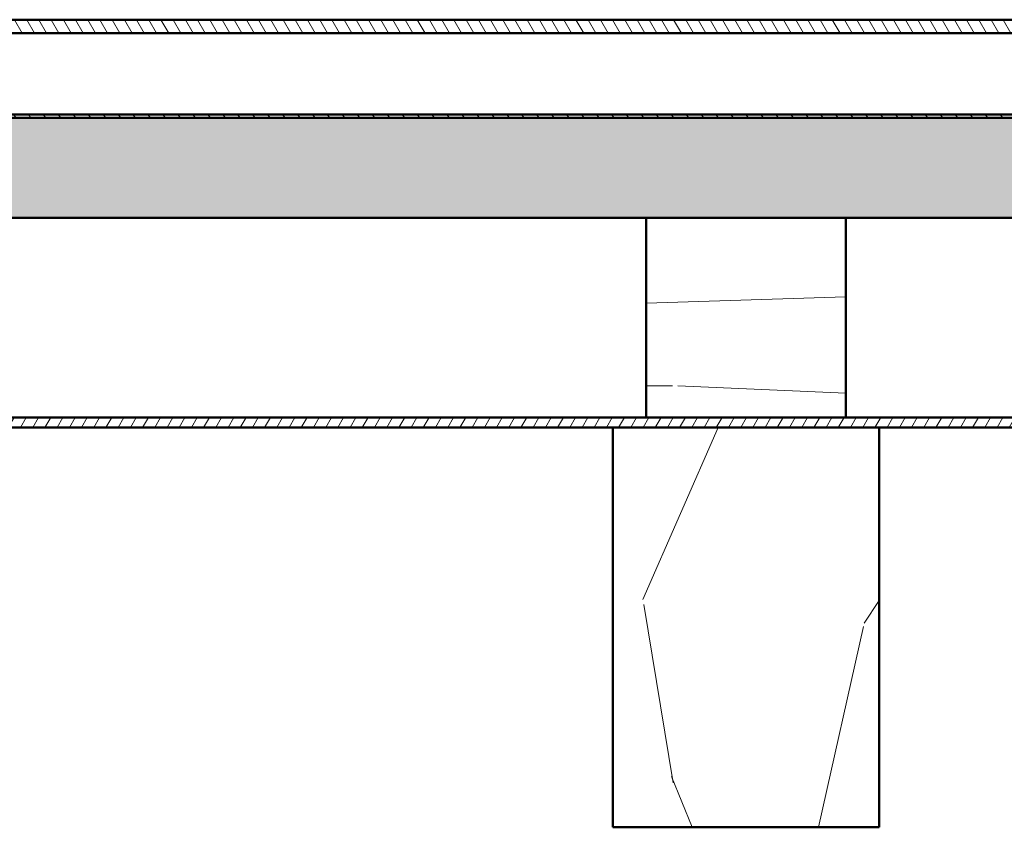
# Model space of a CAD drawing. Header units: millimetres. Extents: x 200 to 13555, y -185 to 8310.
# Tile 22 of 94: x 3364 to 3660, y 7434 to 7676. Entities that reach past the tile are written whole.
import ezdxf

# ---------------------------------------------------------------- set-up
doc = ezdxf.new("R2010")
doc.units = ezdxf.units.MM
doc.header["$LTSCALE"] = 10
doc.layers.add('Schraffur', color=7, linetype='Continuous', lineweight=18)
doc.layers.add('Sichtbare Kanten(DIN)', color=7, linetype='Continuous', lineweight=50)

msp = doc.modelspace()

# ---------------------------------------------------------------- hatches: boundary and pattern name
at = {"layer": 'Schraffur'}
h = msp.add_hatch(dxfattribs=at)
h.set_pattern_fill('ANSI31', color=256, scale=25.4, angle=75.00017538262, style=0)
h.set_pattern_definition([(120.00017538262, (0, 0), (-2.749625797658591, -1.587508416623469), [])])
h.paths.add_polyline_path([(3927.03612493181, 7672.443613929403), (3927.03612493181, 7676.444162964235), (2157.036124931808, 7676.444162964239), (2157.036124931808, 7672.443613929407)])
h = msp.add_hatch(dxfattribs=at)
h.set_pattern_fill('ANSI31', color=256, scale=25.4, angle=90.00021045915, style=0)
h.set_pattern_definition([(135.00021045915, (0, 0), (-2.245055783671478, -2.245072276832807), [])])
h.paths.add_polyline_path([(7719.036124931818, 7646.949454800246), (7719.036124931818, 7647.949454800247), (7688.327765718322, 7647.949454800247), (7687.560581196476, 7647.949454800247), (7619.211668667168, 7647.949454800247), (7618.444484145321, 7647.949454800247), (7617.977765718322, 7647.949454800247), (7617.210581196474, 7647.949454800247), (7568.861668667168, 7647.949454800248), (7568.094484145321, 7647.949454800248), (2119.977765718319, 7647.949454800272), (2119.210581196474, 7647.949454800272), (2070.861668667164, 7647.949454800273), (2070.09448414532, 7647.949454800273), (2069.627765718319, 7647.949454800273), (2068.860581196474, 7647.949454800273), (2000.511668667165, 7647.949454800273), (1999.744484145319, 7647.949454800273), (1969.036124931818, 7647.949454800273), (1969.036124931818, 7646.949454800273)])
h = msp.add_hatch(dxfattribs=at)
h.set_pattern_fill('WOOD', color=256, scale=382.3228370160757, angle=45, style=0, pattern_type=2)
h.set_pattern_definition([(40.23599999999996, (-45.95832201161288, 45.95832201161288), (-3244.119386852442, -2703.398502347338), [46.03778674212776, -4557.747004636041]), (56.3099, (-10.81372282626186, 75.69605978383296), (811.0302675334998, 1351.715234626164), [58.48430670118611, -1890.987868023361]), (90, (21.6274456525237, 124.3578125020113), (-270.3431543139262, 270.3431543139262), [43.25485881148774, -497.4325967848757]), (91.84759999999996, (21.6274456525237, 167.6127038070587), (-270.341219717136, 7839.936157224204), [83.84989764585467, -8301.146366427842]), (57.99460000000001, (18.92401494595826, 251.4190557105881), (-1892.402357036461, -2973.773329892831), [51.00836594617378, -5049.79649587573]), (45, (45.95832201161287, 294.6739470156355), (0, 540.6861413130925), [95.58070925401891, -286.7421277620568]), (35.53800000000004, (113.5440896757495, 362.2597146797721), (-1622.052779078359, -1081.381710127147), [46.51148473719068, -2279.068486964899]), (39.28899999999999, (-118.9509510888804, 118.9509510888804), (-2703.44659666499, -2162.725664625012), [38.4230627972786, -3803.875188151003]), (45, (-89.21321331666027, 143.2818274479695), (0, 540.6861413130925), [57.34842555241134, -324.9744114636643]), (73.3008, (-48.66175271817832, 183.8332880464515), (1351.71372219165, 4595.840238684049), [56.44920223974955, -5588.489373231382]), (97.12499999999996, (-32.44116847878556, 237.9019021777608), (270.3421333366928, -2433.08637911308), [87.18298813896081, -4271.960683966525]), (84.28939999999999, (-43.25489130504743, 324.4116847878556), (270.3432289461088, 2973.772709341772), [54.3383978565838, -5379.473478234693]), (51.3402, (-37.84802989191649, 378.4802989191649), (1892.400667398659, 2433.087602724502), [69.24172436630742, -3392.83990607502]), (33.11100000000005, (5.406861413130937, 432.5489130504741), (-4595.840923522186, -2973.74028791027), [74.23371364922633, -7349.124269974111]), (38.29, (-202.7573029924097, 202.7573029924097), (2703.437771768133, 2162.737763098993), [65.44296465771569, -6478.88102835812]), (48.36649999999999, (-151.3921195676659, 243.3087635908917), (4055.139864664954, 4595.831552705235), [65.10728520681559, -6445.618941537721]), (78.6901, (-108.1372282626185, 291.97051630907), (-270.3425153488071, -811.02907829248), [68.9243964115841, -1309.558943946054]), (92.48959999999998, (-94.62007472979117, 359.5562839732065), (-270.347227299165, 5677.188277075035), [62.23756999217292, -6161.514841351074]), (59.9314, (-97.32350543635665, 421.7351902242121), (2162.750896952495, 3784.811574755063), [59.35256186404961, -5875.881449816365]), (45, (-67.58576766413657, 473.100373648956), (0, 540.6861413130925), [45.87874044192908, -336.4440965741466]), (32.005, (-35.14459918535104, 505.5415421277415), (2973.786541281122, 1892.381596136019), [51.00836594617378, -5049.79649587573]), (45, (83.80635190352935, 83.80635190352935), (0, 540.6861413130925), [0, -382.3228370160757]), (268.152, (81.10292119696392, 162.2058423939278), (270.3959527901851, 7839.934269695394), [83.84989764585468, -8301.146366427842]), (251.565, (-191.9435801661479, 348.7425611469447), (-0.0002411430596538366, -540.6859049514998), [34.19610151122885, -820.7018483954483]), (233.13, (-202.7573029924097, 316.3013926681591), (-1351.719228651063, -1892.399512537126), [54.06847793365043, -2649.363447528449]), (201.801, (-235.1984714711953, 273.0465013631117), (-1892.40602214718, -811.0150014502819), [29.11694262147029, -2882.568908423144]), (71.5651, (81.10292119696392, 162.2058423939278), (-0.0007025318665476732, 540.6859049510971), [42.7448401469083, -812.1531097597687]), (51.7098, (94.62007472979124, 202.7573029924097), (-2162.747199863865, -2703.430222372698), [65.44296465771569, -6478.88102835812]), (34.87500000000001, (135.1715353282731, 254.1224864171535), (5406.870364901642, 3784.763066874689), [108.7437022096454, -10765.63760611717]), (34.69500000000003, (-16.22058423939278, 16.22058423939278), (1892.40665907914, 1351.711480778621), [42.7448401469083, -4231.740321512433]), (60.5241, (18.92401494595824, 40.55146059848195), (-2162.739987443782, -3784.7930131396), [71.42364079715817, -7070.946173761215]), (87.87890000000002, (54.06861413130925, 102.7303668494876), (-270.3429413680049, -6758.565834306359), [73.04277801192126, -7231.215907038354]), (79.6952, (56.7720448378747, 175.7229959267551), (811.0258795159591, 4595.835985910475), [60.4505930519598, -5984.614064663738]), (54.4623, (67.5857676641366, 235.1984714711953), (1081.373217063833, 1622.058441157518), [69.76741826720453, -2255.811788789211]), (38.41800000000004, (108.1372282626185, 291.97051630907), (-5136.522213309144, -4055.141079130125), [100.0634445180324, -9906.290565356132]), (36.86999999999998, (-83.80635190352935, 83.80635190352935), (-1892.399512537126, -1351.719228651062), [54.06847793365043, -2649.363447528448]), (56.3099, (-40.55146059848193, 116.2475203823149), (811.0302675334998, 1351.715234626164), [58.48430670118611, -1890.987868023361]), (87.5104, (-8.110292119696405, 164.9092731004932), (-270.3472272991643, -5677.188277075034), [62.23756999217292, -6161.514841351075]), (90, (-5.406861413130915, 227.0881793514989), (-270.3431543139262, 270.3431543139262), [70.28928893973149, -470.398548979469]), (62.35400000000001, (-5.406861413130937, 297.3773777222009), (-2433.082572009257, -4595.817713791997), [64.08915949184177, -6344.800409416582]), (41.63400000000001, (24.33087635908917, 354.1494225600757), (-4595.796164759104, -4055.179970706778), [65.10728520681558, -6445.61894153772]), (27.89700000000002, (72.9926290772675, 397.404313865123), (3514.452857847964, 1892.376192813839), [52.00164067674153, -5148.168161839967]), (36.25400000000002, (-151.3921195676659, 151.3921195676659), (2162.740166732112, 1622.064885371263), [50.28654042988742, -4978.378589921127]), (59.9314, (-110.840658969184, 181.129857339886), (2162.750896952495, 3784.811574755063), [59.35256186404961, -5875.881449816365]), (77.0054, (-81.10292119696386, 232.4950407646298), (-540.6857291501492, -2162.74532387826), [72.13667288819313, -3534.689325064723]), (94.89909999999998, (-64.88233695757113, 302.7842391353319), (540.6859140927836, -6488.218836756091), [94.96708110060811, -9401.739117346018]), (60.94540000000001, (-72.9926290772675, 397.404313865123), (-811.0298331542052, -1351.716360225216), [55.66696971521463, -2727.686103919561]), (38.99099999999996, (-45.95832201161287, 446.0660665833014), (2973.761936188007, 2433.078371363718), [73.04277801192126, -7231.215907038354]), (21.80099999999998, (10.81372282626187, 492.0243885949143), (1892.40602214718, 811.0150014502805), [29.11694262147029, -2882.568908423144]), (35.53800000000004, (-232.4950407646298, 232.4950407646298), (-1622.052779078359, -1081.381710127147), [46.51148473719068, -2279.068486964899]), (55.008, (-194.6470108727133, 259.5293478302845), (2433.088769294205, 3514.463868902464), [65.9992443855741, -6533.935516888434]), (82.4054, (-156.7989809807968, 313.5979619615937), (811.026859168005, 6217.909090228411), [81.82052802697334, -8100.235715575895]), (74.0546, (124.3578125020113, 124.3578125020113), (811.0289934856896, 2973.772785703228), [39.36243000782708, -3896.901980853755]), (55.78429999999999, (135.1715353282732, 162.2058423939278), (-3514.469740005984, -5136.533216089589), [81.7314468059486, -8091.404058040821]), (37.87500000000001, (181.129857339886, 229.7916100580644), (-2162.74420346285, -1622.05899110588), [92.47165994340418, -2989.913691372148])])
h.paths.add_polyline_path([(1969.036124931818, 7616.949454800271), (2295.445215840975, 7616.94945480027), (2355.445215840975, 7616.94945480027), (2923.717943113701, 7616.949454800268), (2983.717943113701, 7616.949454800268), (3551.990670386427, 7616.949454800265), (3611.990670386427, 7616.949454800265), (4180.263397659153, 7616.949454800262), (4240.263397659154, 7616.949454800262), (4808.536124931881, 7616.949454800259), (4868.536124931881, 7616.949454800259), (5436.80885220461, 7616.949454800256), (5496.80885220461, 7616.949454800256), (6065.081579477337, 7616.949454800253), (6125.081579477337, 7616.949454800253), (6693.354306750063, 7616.94945480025), (6753.354306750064, 7616.94945480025), (7321.627034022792, 7616.949454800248), (7381.627034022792, 7616.949454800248), (7719.036124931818, 7616.949454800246), (7719.036124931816, 7646.949454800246), (1969.036124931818, 7646.949454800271)])
h = msp.add_hatch(dxfattribs=at)
h.set_pattern_fill('WOOD', color=256, scale=382.3228370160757, angle=135.00021045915, style=0, pattern_type=2)
h.set_pattern_definition([(130.23621045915, (-45.95815319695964, -45.95849082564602), (2703.410418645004, -3244.109456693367), [46.03778674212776, -4557.747004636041]), (146.31011045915, (-75.69602006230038, -10.81400087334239), (-1351.718213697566, 811.0253024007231), [58.48430670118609, -1890.98786802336]), (180.00021045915, (-124.3578919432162, 21.62698886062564), (-270.3421612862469, -270.3441473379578), [43.25485881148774, -497.4325967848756]), (181.84781045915, (-167.6127832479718, 21.62682997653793), (-7839.935164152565, -270.3700174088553), [83.84989764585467, -8301.146366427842]), (147.99481045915, (-251.4191252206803, 18.92309143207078), (2973.780281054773, -1892.391433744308), [51.00836594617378, -5049.79649587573]), (135.00021045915, (-294.6741158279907, 45.9572396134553), (-540.686141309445, -0.001986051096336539), [95.58070925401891, -286.7421277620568]), (125.53821045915, (-362.2601317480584, 113.5427590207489), (1081.387668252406, -1622.048806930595), [46.51148473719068, -2279.068486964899]), (129.28921045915, (-118.9505141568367, -118.9513880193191), (2162.735594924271, -2703.438652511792), [38.42306279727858, -3803.875188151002]), (135.00021045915, (-143.281499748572, -89.21373961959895), (-540.686141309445, -0.001986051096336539), [57.34842555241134, -324.9744114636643]), (163.30101045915, (-183.8331093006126, -48.6624279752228), (-4595.845203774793, 1351.696840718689), [56.44920223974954, -5588.489373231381]), (187.12521045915, (-237.90178301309, -32.44204234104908), (2433.08538607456, 270.3510705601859), [87.18298813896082, -4271.960683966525]), (174.28961045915, (-324.4115259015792, -43.25608293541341), (-2973.773702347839, 270.3323056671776), [54.3383978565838, -5379.473478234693]), (141.34041045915, (-378.4801598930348, -37.84942012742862), (-2433.094553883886, 1892.39173015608), [69.24172436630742, -3392.83990607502]), (123.1112104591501, (-432.5489329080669, 5.40527257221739), (2973.757169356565, -4595.830000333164), [74.2337136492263, -7349.124269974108]), (128.29021045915, (-202.7565582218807, -202.758047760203), (-2162.747693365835, 2703.429827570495), [65.44296465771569, -6478.88102835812]), (138.36671045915, (-243.3082074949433, -151.3930132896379), (-4595.846448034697, 4055.12298320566), [65.10728520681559, -6445.618941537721]), (168.69031045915, (-291.970119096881, -108.138300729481), (811.030071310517, -270.3395362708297), [68.92439641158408, -1309.558943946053]), (182.48981045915, (-359.555936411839, -94.62139545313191), (-5677.187283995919, -270.3680807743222), [62.23756999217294, -6161.514841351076]), (149.93161045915, (-421.7348327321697, -97.32505455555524), (-3784.819518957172, 2162.736994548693), [59.35256186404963, -5875.881449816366]), (135.00021045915, (-473.1001253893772, -67.58750545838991), (-540.686141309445, -0.001986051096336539), [45.87874044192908, -336.4440965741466]), (122.00521045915, (-505.5414130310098, -35.14645614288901), (-1892.392519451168, 2973.779590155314), [51.00836594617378, -5049.79649587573]), (135.00021045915, (-83.80665974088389, 83.80604406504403), (-540.686141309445, -0.001986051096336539), [0, -382.3228370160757]), (358.1522104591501, (-162.206140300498, 81.10232538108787), (-7839.935262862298, 270.3671551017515), [83.84989764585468, -8301.146366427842]), (341.56521045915, (-348.7418560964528, -191.9448611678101), (540.685904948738, 0.001744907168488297), [34.19610151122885, -820.7018483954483]), (323.13021045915, (-316.3006478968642, -202.7584648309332), (1892.404477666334, -1351.712277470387), [54.06847793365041, -2649.363447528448]), (291.80121045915, (-273.0456374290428, -235.1994744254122), (811.0219526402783, -1892.403043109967), [29.11694262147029, -2882.568908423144]), (161.56531045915, (-162.206140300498, 81.10232538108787), (-540.685904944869, -0.002688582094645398), [42.7448401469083, -812.1531097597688]), (141.71001045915, (-202.7576505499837, 94.61932995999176), (2703.438166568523, -2162.737269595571), [65.44296465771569, -6478.88102835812]), (124.87521045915, (-254.1229829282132, 135.170601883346), (-3784.782927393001, 5406.856462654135), [108.7437022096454, -10765.63760611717]), (124.69521045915, (-16.22052465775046, -16.22064382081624), (-1351.718431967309, 1892.401693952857), [42.7448401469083, -4231.740321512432]), (150.52431045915, (-40.55153010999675, 18.92386599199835), (3784.800957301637, -2162.726085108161), [71.42364079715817, -7070.946173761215]), (177.87911045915, (-102.7305654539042, 54.06823678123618), (6758.566827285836, -270.3181157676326), [73.04277801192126, -7231.215907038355]), (169.69541045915, (-175.7232044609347, 56.7713993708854), (-4595.838964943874, 811.0089980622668), [60.4505930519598, -5984.614064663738]), (144.46251045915, (-235.1987197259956, 67.58490373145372), (-1622.0624132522, 1081.367258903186), [69.76741826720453, -2255.811788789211]), (128.41821045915, (-291.9709135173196, 108.136155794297), (4055.159946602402, -5136.507317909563), [100.0634445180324, -9906.290565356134]), (126.87021045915, (-83.80604406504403, -83.80665974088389), (1351.7261798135, -1892.394547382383), [54.06847793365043, -2649.363447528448]), (146.31011045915, (-116.2473714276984, -40.55188759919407), (-1351.718213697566, 811.0253024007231), [58.48430670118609, -1890.98786802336]), (177.51061045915, (-164.9092433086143, -8.110897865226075), (5677.189270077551, -270.3263738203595), [62.23756999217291, -6161.514841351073]), (180.00021045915, (-227.0881594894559, -5.407695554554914), (-270.3421612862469, -270.3441473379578), [70.28928893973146, -470.3985489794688]), (152.35421045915, (-297.3773578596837, -5.407953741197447), (4595.826650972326, -2433.065690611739), [64.08915949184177, -6344.800409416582]), (131.6342104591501, (-354.1495119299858, 24.32957549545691), (4055.196851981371, -4595.781269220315), [65.10728520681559, -6445.618941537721]), (117.89721045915, (-397.40458197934, 72.99116932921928), (-1892.389102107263, 3514.445906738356), [52.00164067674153, -5148.168161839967]), (126.25421045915, (-151.3915634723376, -151.3926756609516), (-1622.072829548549, 2162.734208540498), [50.2865404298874, -4978.378589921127]), (149.93161045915, (-181.1294501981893, -110.8413242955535), (-3784.819518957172, 2162.736994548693), [59.35256186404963, -5875.881449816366]), (167.00561045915, (-232.4947428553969, -81.10377519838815), (2162.747309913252, -540.6777849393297), [72.13667288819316, -3534.689325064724]), (184.89931045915, (-302.7840008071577, -64.88344914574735), (6488.216850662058, 540.7097466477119), [94.96708110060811, -9401.739117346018]), (150.94561045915, (-397.404045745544, -72.99408882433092), (1351.719339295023, -811.024868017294), [55.66696971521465, -2727.686103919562]), (128.99121045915, (-446.0658977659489, -45.9599605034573), (-2433.089294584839, 2973.752998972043), [73.04277801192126, -7231.215907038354]), (111.80121045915, (-492.0244283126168, 10.81191551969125), (-811.0219526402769, 1892.403043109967), [29.1169426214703, -2882.568908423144]), (125.53821045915, (-232.4941867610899, -232.4958947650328), (1081.387668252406, -1622.048806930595), [46.51148473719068, -2279.068486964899]), (145.00821045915, (-259.5286328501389, -194.6479641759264), (-3514.472806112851, 2433.075859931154), [65.9992443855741, -6533.935516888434]), (172.40561045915, (-313.5973860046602, -156.8001328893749), (-6217.912069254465, 811.0040195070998), [81.82052802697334, -8100.235715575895]), (164.05481045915, (-124.3582692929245, 124.3573557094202), (-2973.775764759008, 811.0180702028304), [39.36243000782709, -3896.901980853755]), (145.78451045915, (-162.2063389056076, 135.1709395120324), (5136.546125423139, -3514.450872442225), [81.7314468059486, -8091.404058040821]), (127.87521045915, (-229.7922753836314, 181.1290132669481), (1622.066935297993, -2162.738245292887), [92.47165994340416, -2989.913691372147])])
h.paths.add_polyline_path([(3611.990670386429, 7556.949454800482), (3611.990670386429, 7616.949454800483), (3551.990670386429, 7616.949454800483), (3551.990670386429, 7556.949454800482)])
h = msp.add_hatch(dxfattribs=at)
h.set_pattern_fill('ANSI31', color=256, scale=25.4, angle=14.999977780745, style=0)
h.set_pattern_definition([(59.99997778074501, (0, 0), (-2.749630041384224, 1.587501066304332), [])])
h.paths.add_polyline_path([(8294.036124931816, 7553.949454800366), (8294.036124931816, 7556.949454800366), (8009.899761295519, 7556.949454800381), (7949.899761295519, 7556.949454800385), (7381.627034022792, 7556.949454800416), (7321.627034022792, 7556.949454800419), (6753.354306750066, 7556.94945480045), (6693.354306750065, 7556.949454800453), (6125.081579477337, 7556.949454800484), (6065.081579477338, 7556.949454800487), (5496.808852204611, 7556.949454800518), (5436.80885220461, 7556.949454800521), (4868.536124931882, 7556.949454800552), (4808.536124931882, 7556.949454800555), (4240.263397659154, 7556.949454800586), (4180.263397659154, 7556.94945480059), (3611.990670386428, 7556.949454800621), (3551.990670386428, 7556.949454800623), (2983.717943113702, 7556.949454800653), (2923.717943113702, 7556.949454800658), (2355.445215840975, 7556.949454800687), (2295.445215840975, 7556.949454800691), (1727.172488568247, 7556.949454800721), (1667.172488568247, 7556.949454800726), (1383.036124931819, 7556.94945480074), (1383.036124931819, 7553.94945480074), (1657.172488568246, 7553.949454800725), (1737.172488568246, 7553.949454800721), (2285.445215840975, 7553.949454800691), (2365.445215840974, 7553.949454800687), (2913.7179431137, 7553.949454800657), (2993.7179431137, 7553.949454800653), (3541.990670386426, 7553.949454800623), (3621.990670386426, 7553.949454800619), (4170.263397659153, 7553.949454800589), (4250.263397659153, 7553.949454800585), (4798.53612493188, 7553.949454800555), (4878.53612493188, 7553.94945480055), (5426.80885220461, 7553.94945480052), (5506.80885220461, 7553.949454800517), (6055.081579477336, 7553.949454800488), (6135.081579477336, 7553.949454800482), (6683.354306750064, 7553.949454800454), (6763.354306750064, 7553.94945480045), (7311.627034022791, 7553.94945480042), (7391.627034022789, 7553.949454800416), (7939.899761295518, 7553.949454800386), (8019.899761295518, 7553.949454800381)])
h = msp.add_hatch(dxfattribs=at)
h.set_pattern_fill('WOOD', color=256, scale=382.3228370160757, angle=59.99997778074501, style=0, pattern_type=2)
h.set_pattern_definition([(55.235977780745, (-56.28720657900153, 32.49746297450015), (-2433.889018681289, -3450.921370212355), [46.03778674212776, -4557.747004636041]), (71.309877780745, (-30.03680879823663, 70.31799332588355), (433.5460227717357, 1515.566566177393), [58.48430670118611, -1890.987868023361]), (104.999977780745, (-11.29561321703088, 125.7180220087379), (-331.1013176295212, 191.1616060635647), [43.25485881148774, -497.4325967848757]), (106.847577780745, (-22.49078667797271, 167.4990429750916), (-2290.251446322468, 7502.828242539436), [83.84989764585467, -8301.146366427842]), (72.994577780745, (-46.79274906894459, 247.7500727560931), (-1058.25244066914, -3362.233821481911), [51.00836594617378, -5049.79649587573]), (59.99997778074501, (-31.87478442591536, 296.5280771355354), (-139.9396682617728, 522.2627620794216), [95.5807092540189, -286.7421277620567]), (50.537977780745, (15.91560230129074, 379.3033809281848), (-1286.90105718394, -1464.352174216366), [46.51148473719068, -2279.068486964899]), (54.28897778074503, (-145.6845346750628, 84.11108063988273), (-2051.575377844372, -2788.735245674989), [38.42306279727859, -3803.875188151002]), (59.99997778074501, (-123.2573678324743, 115.3095866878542), (-139.9396682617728, 522.2627620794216), [57.34842555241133, -324.9744114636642]), (88.30077778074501, (-94.58313579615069, 164.9747689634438), (116.1660691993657, 4789.089989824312), [56.44920223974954, -5588.489373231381]), (112.124977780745, (-92.90921975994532, 221.3992352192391), (890.8586575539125, -2280.211623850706), [87.18298813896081, -4271.960683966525]), (99.28937778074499, (-125.7448219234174, 302.1624837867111), (-508.536365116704, 2942.414035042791), [54.33839785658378, -5379.473478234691]), (66.340177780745, (-134.5161611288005, 355.788156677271), (1198.190369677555, 2839.971022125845), [69.24172436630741, -3392.839906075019]), (48.110977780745, (-106.729106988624, 419.209606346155), (-3669.582395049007, -4061.902280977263), [74.23371364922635, -7349.124269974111]), (53.28997778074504, (-248.3259113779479, 143.3711601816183), (2051.563722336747, 2788.744647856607), [65.44296465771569, -6478.881028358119]), (63.366477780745, (-209.2064241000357, 195.8351358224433), (2727.477719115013, 5488.778759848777), [65.10728520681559, -6445.618941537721]), (93.69007778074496, (-180.0199732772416, 254.0339578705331), (-51.22137685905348, -853.3637044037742), [68.92439641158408, -1309.558943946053]), (107.489577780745, (-184.4558627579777, 322.8152948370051), (-1730.497718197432, 5413.772437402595), [62.23756999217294, -6161.514841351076]), (74.93137778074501, (-203.1602384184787, 382.1758141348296), (1109.477264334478, 4215.607939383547), [59.35256186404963, -5875.881449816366]), (59.99997778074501, (-187.7300549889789, 439.4874582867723), (-139.9396682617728, 522.2627620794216), [45.87874044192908, -336.4440965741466]), (47.00497778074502, (-164.79066935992, 479.2196041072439), (2382.673831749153, 2597.571925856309), [51.00836594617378, -5049.79649587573]), (59.99997778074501, (59.26007954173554, 102.6413767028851), (-139.9396682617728, 522.2627620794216), [0, -382.3228370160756]), (283.151977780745, (36.3575138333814, 177.6697788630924), (-1767.938903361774, 7642.779295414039), [83.84989764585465, -8301.14636642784]), (266.564977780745, (-275.6643665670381, 287.1808993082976), (139.9393741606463, -522.262596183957), [34.19610151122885, -820.7018483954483]), (248.129977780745, (-277.7132417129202, 253.0463402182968), (-815.8723225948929, -2177.767926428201), [54.06847793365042, -2649.363447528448]), (216.8009777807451, (-297.8538339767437, 202.8689391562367), (-1618.018216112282, -1273.170427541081), [29.11694262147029, -2882.568908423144]), (86.56507778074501, (36.3575138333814, 177.6697788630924), (-139.9402856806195, 522.2623519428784), [42.7448401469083, -812.1531097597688]), (66.709777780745, (38.91860776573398, 220.3379777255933), (-1389.355377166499, -3171.072697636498), [65.44296465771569, -6478.88102835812]), (49.87497778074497, (64.79404643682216, 280.4484152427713), (4243.06892235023, 5055.19977205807), [108.7437022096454, -10765.63760611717]), (49.69497778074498, (-19.86607291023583, 11.46969281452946), (1478.076487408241, 1795.443340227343), [42.74484014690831, -4231.740321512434]), (75.524077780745, (7.783721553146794, 44.06759554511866), (-1109.471530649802, -4215.58718665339), [71.42364079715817, -7070.946173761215]), (102.878877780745, (25.63773923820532, 113.2238916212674), (1488.111767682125, -6598.243767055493), [73.04277801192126, -7231.215907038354]), (94.69517778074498, (9.357197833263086, 184.4290628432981), (-406.0972355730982, 4649.145773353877), [60.45059305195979, -5984.614064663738]), (69.46227778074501, (4.409089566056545, 244.67676003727), (624.7074175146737, 1846.667881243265), [69.76741826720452, -2255.81178878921]), (53.41797778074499, (28.88513155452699, 310.0098251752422), (-3911.953755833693, -5246.393754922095), [100.0634445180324, -9906.290565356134]), (51.869977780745, (-102.6413767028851, 59.26007954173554), (-1478.067579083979, -1795.448974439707), [54.06847793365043, -2649.363447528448]), (71.309877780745, (-69.25673583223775, 101.7910187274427), (433.5460227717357, 1515.566566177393), [58.48430670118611, -1890.987868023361]), (102.510377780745, (-50.51554025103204, 157.191047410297), (1208.226926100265, -5553.714257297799), [62.23756999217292, -6161.514841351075]), (104.999977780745, (-63.99728829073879, 217.9509633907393), (-331.1013176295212, 191.1616060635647), [70.28928893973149, -470.398548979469]), (77.35397778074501, (-82.18944516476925, 285.8451224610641), (-1160.694107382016, -5068.946680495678), [64.08915949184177, -6344.800409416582]), (56.63397778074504, (-68.1586584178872, 348.3793942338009), (-3389.64238045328, -5106.481324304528), [65.10728520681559, -6445.618941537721]), (42.89697778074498, (-32.35018329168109, 402.7549853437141), (2904.918843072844, 2737.501243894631), [52.00164067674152, -5148.168161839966]), (51.25397778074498, (-185.4166804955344, 107.0504662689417), (1669.226122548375, 2126.552062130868), [50.28654042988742, -4978.378589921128]), (74.93137778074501, (-153.9436550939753, 146.2703933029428), (1109.477264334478, 4215.607939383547), [59.35256186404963, -5875.881449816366]), (92.00537778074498, (-138.5134716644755, 203.5820374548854), (37.49650543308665, -2228.991342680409), [72.13667288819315, -3534.689325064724]), (109.899077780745, (-141.0377456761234, 275.6743865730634), (2201.534715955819, -6127.199182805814), [94.96708110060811, -9401.739117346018]), (75.945377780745, (-173.3611290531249, 364.9712749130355), (-433.5453118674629, -1515.567540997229), [55.66696971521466, -2727.686103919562]), (53.990977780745, (-159.8425610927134, 418.9719069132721), (2242.707644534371, 3119.838591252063), [73.04277801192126, -7231.215907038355]), (36.80097778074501, (-116.8998428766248, 478.057906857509), (1618.018216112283, 1273.17042754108), [29.11694262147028, -2882.568908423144]), (50.537977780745, (-284.7470450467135, 164.3989303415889), (-1286.90105718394, -1464.352174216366), [46.51148473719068, -2279.068486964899]), (70.007977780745, (-255.1856351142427, 200.3078452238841), (1440.57465799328, 4024.440569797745), [65.9992443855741, -6533.935516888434]), (97.405377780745, (-232.6212085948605, 262.3298982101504), (-825.9190936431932, 6215.948493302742), [81.82052802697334, -8100.235715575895]), (89.054577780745, (87.93431157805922, 152.3065589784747), (13.72601326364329, 3082.353679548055), [39.36243000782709, -3896.901980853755]), (70.784277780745, (88.58379004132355, 191.6637456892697), (-2065.286742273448, -5871.120992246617), [81.73144680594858, -8091.40405804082]), (52.87497778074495, (115.4836662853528, 268.841462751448), (-1669.231547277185, -2126.547413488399), [92.47165994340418, -2989.913691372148])])
h.paths.add_polyline_path([(3541.990670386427, 7553.949454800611), (3541.990670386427, 7433.949454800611), (3621.990670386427, 7433.949454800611), (3621.990670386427, 7553.949454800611)])

# ---------------------------------------------------------------- linework, layer by layer
at = {"layer": 'Sichtbare Kanten(DIN)'}
for p, q in [((3927.036124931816, 7676.444162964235), (2157.036124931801, 7676.444162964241)), ((2157.0361249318, 7672.443613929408), (3927.036124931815, 7672.443613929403)), ((3927.036124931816, 7672.441957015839), (2157.036124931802, 7672.441957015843)), ((7719.036124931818, 7647.949454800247), (1969.036124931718, 7647.949454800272)), ((7719.036124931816, 7646.949454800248), (1969.036124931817, 7646.949454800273)), ((1969.036124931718, 7646.949454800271), (7719.036124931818, 7646.949454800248)), ((1969.036124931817, 7616.949454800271), (7719.036124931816, 7616.949454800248)), ((3611.990670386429, 7616.949454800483), (3551.990670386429, 7616.949454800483)), ((3551.990670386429, 7616.949454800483), (3551.990670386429, 7556.949454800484)), ((3611.990670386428, 7556.949454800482), (3611.990670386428, 7616.949454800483)), ((8294.036124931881, 7556.949454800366), (1383.036124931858, 7556.94945480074)), ((3551.990670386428, 7556.949454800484), (3611.990670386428, 7556.949454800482)), ((1383.036124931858, 7553.949454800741), (8294.036124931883, 7553.949454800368)), ((3541.990670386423, 7553.949454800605), (3541.990670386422, 7433.949454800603)), ((3621.990670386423, 7553.949454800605), (3541.990670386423, 7553.949454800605)), ((3621.990670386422, 7433.949454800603), (3621.990670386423, 7553.949454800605)), ((3541.990670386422, 7433.949454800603), (3621.990670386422, 7433.949454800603))]:
    msp.add_line(p, q, dxfattribs=at)

doc.saveas('drawing.dxf')
